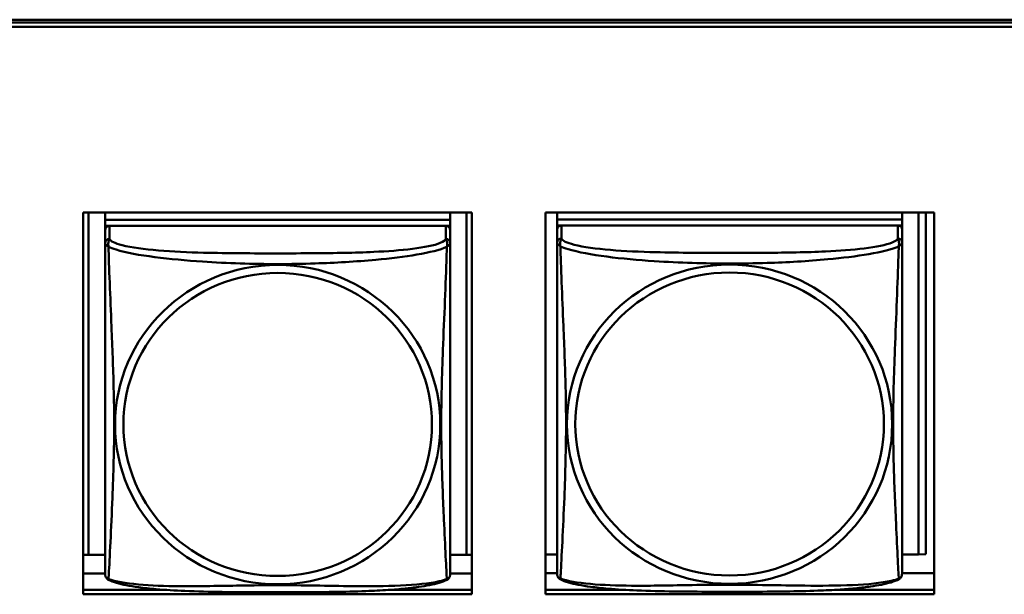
# Model space of a CAD drawing. Header units: inches. Extents: x 7.7 to 68.4, y -5.1 to 39.9.
# Tile 88 of 172: x 45.8 to 47.1, y 18 to 18.8. Entities that reach past the tile are written whole.
import ezdxf

# ---------------------------------------------------------------- set-up
doc = ezdxf.new("R2010")
doc.units = ezdxf.units.IN
doc.header["$MEASUREMENT"] = 0
doc.layers.add('Visible Edges(ROSSANSI)', color=7, linetype='Continuous', lineweight=50)
doc.layers.add('Visible Tangent Edges(ROSSANSI)', color=7, linetype='Continuous', lineweight=50)

msp = doc.modelspace()

# ---------------------------------------------------------------- linework, layer by layer
at = {"layer": 'Visible Edges(ROSSANSI)'}
for p, q in [((40.4676, 18.7686), (52.3623, 18.7686)), ((40.4676, 18.765), (52.3622, 18.765)), ((52.3622, 18.7589), (40.4676, 18.7589)), ((45.8397, 17.9817), (45.8397, 18.5045)), ((45.8397, 18.5045), (46.3721, 18.5045)), ((45.8471, 18.0357), (45.8471, 18.5045)), ((45.8698, 18.5045), (45.8698, 18.4945)), ((46.3422, 18.5045), (46.3422, 18.4945)), ((46.3648, 18.5045), (46.3648, 18.0357)), ((46.3721, 18.5045), (46.3721, 17.9817)), ((46.4727, 17.9817), (46.4727, 18.5045)), ((46.4727, 18.5045), (47.0051, 18.5045)), ((46.4887, 18.5045), (46.4887, 18.4951)), ((46.4887, 18.4811), (46.4887, 18.5045)), ((46.9611, 18.5045), (46.9611, 18.4951)), ((46.9838, 18.5045), (46.9838, 18.0364)), ((46.9936, 18.5045), (46.9936, 18.0368)), ((47.0051, 18.5045), (47.0051, 17.9817)), ((46.3422, 18.4945), (45.8698, 18.4945)), ((45.8698, 18.4945), (45.8698, 18.4863)), ((45.8698, 18.4945), (45.8698, 18.4945)), ((45.8698, 18.4945), (46.3422, 18.4945)), ((46.3422, 18.4945), (46.3422, 18.4863)), ((46.3422, 18.4945), (46.3422, 18.4945)), ((46.9611, 18.4951), (46.4887, 18.4951)), ((46.4887, 18.4951), (46.4887, 18.4869)), ((46.4887, 18.4951), (46.4887, 18.4951)), ((46.4887, 18.4951), (46.9611, 18.4951)), ((46.9611, 18.4951), (46.9611, 18.4869)), ((46.9611, 18.4951), (46.9611, 18.4951)), ((45.8698, 18.4805), (45.8698, 18.4863)), ((45.8698, 18.4863), (45.8756, 18.4863)), ((45.8698, 18.4805), (45.8698, 18.4628)), ((46.3363, 18.4863), (45.8757, 18.4863)), ((46.3364, 18.4863), (46.3422, 18.4863)), ((46.3422, 18.4863), (46.3422, 18.4805)), ((46.3422, 18.4628), (46.3422, 18.4805)), ((46.4887, 18.4812), (46.4887, 18.4869)), ((46.4887, 18.4869), (46.4945, 18.4869)), ((46.4887, 18.4811), (46.4887, 18.0289)), ((46.9552, 18.4869), (46.4946, 18.4869)), ((46.9553, 18.4869), (46.9611, 18.4869)), ((46.9611, 18.4869), (46.9611, 18.4812)), ((46.9611, 18.4634), (46.9611, 18.4811)), ((46.9611, 18.4634), (46.9611, 18.4634)), ((46.4887, 18.0586), (46.4887, 18.0313)), ((45.8471, 18.0357), (45.8397, 18.036)), ((45.8698, 18.0357), (45.8471, 18.0357)), ((46.3648, 18.0357), (46.3422, 18.0357)), ((46.3648, 18.0357), (46.3721, 18.036)), ((46.4887, 18.0364), (46.4727, 18.0364)), ((46.4887, 18.0313), (46.4887, 18.0289)), ((46.9838, 18.0364), (46.9611, 18.0364)), ((46.9838, 18.0364), (46.9936, 18.0368)), ((46.4887, 18.0112), (46.4887, 18.0289)), ((45.8698, 18.0101), (45.8397, 18.0101)), ((46.3721, 18.0101), (46.3422, 18.0101)), ((46.4887, 18.0107), (46.4727, 18.0107)), ((46.4887, 18.0112), (46.4887, 18.0112)), ((47.0051, 18.0107), (46.9611, 18.0107)), ((45.8397, 17.9878), (45.9521, 17.9878)), ((46.3721, 17.9817), (45.8397, 17.9817)), ((46.2598, 17.9878), (46.3721, 17.9878)), ((46.4727, 17.9878), (46.5813, 17.9878)), ((47.0051, 17.9817), (46.4727, 17.9817)), ((46.8686, 17.9878), (47.0051, 17.9878))]:
    msp.add_line(p, q, dxfattribs=at)
for centre, start, end in [((45.8835, 18.0098), 180, 189.1496), ((46.3284, 18.0098), 350.8504, 360)]:
    msp.add_arc(centre, 0.0138, start, end, dxfattribs=at)
for centre, major_axis, start_param, end_param in [((45.8757, 18.4805), (-0.00591, 0), 4.712389, 6.283185), ((46.3363, 18.4805), (0.00591, 0), 0, 1.570796), ((46.4946, 18.4811), (-0.00591, 0), 4.712366, 6.283162), ((46.9552, 18.4811), (0.00591, 0), 6.283162, 7.853958)]:
    msp.add_ellipse(centre, major_axis=major_axis, ratio=0.981793, start_param=start_param, end_param=end_param, dxfattribs=at)
for points, knots in [([(45.8698, 18.4628), (45.8698, 18.4602), (45.8698, 18.4556), (45.8698, 18.4495), (45.8698, 18.4382), (45.8698, 18.4218), (45.8698, 18.404), (45.8698, 18.3861), (45.8698, 18.3669), (45.8698, 18.3478), (45.8698, 18.3207), (45.8698, 18.2935), (45.8698, 18.2667), (45.8698, 18.25), (45.8698, 18.2333), (45.8698, 18.2167), (45.8698, 18.1835), (45.8698, 18.1503), (45.8698, 18.1181), (45.8698, 18.0779), (45.8698, 18.0375), (45.8698, 18.0189), (45.8698, 18.0131), (45.8698, 18.0099), (45.8698, 18.0098)], [0.325731, 0.325731, 0.325731, 0.325731, 0.404774, 0.404774, 0.404774, 0.550532, 0.550532, 0.550532, 0.69629, 0.69629, 0.69629, 0.902598, 0.902598, 0.902598, 1.03154, 1.03154, 1.03154, 1.289425, 1.289425, 1.289425, 1.610774, 1.610774, 1.610774, 1.710218, 1.710218, 1.710218, 1.710218]), ([(46.3422, 18.0098), (46.3422, 18.0098), (46.3422, 18.0107), (46.3422, 18.0124), (46.3422, 18.0171), (46.3422, 18.028), (46.3422, 18.0418), (46.3422, 18.0556), (46.3422, 18.0722), (46.3422, 18.0896), (46.3422, 18.1143), (46.3422, 18.1406), (46.3422, 18.167), (46.3422, 18.1835), (46.3422, 18.2001), (46.3422, 18.2167), (46.3422, 18.2499), (46.3422, 18.2832), (46.3422, 18.3172), (46.3422, 18.3595), (46.3422, 18.4053), (46.3422, 18.4369), (46.3422, 18.4493), (46.3422, 18.4587), (46.3422, 18.4628)], [0.352862, 0.352862, 0.352862, 0.352862, 0.404774, 0.404774, 0.404774, 0.550532, 0.550532, 0.550532, 0.69629, 0.69629, 0.69629, 0.902598, 0.902598, 0.902598, 1.03154, 1.03154, 1.03154, 1.289425, 1.289425, 1.289425, 1.610774, 1.610774, 1.610774, 1.73735, 1.73735, 1.73735, 1.73735]), ([(46.9611, 18.4634), (46.9611, 18.4614), (46.9611, 18.4579), (46.9611, 18.4486), (46.9611, 18.4425), (46.9611, 18.4277), (46.9611, 18.4187), (46.9611, 18.403), (46.9611, 18.3967), (46.9611, 18.3824), (46.9611, 18.3745), (46.9611, 18.3564), (46.9611, 18.3461), (46.9611, 18.3211), (46.9611, 18.3064), (46.9611, 18.2739), (46.9611, 18.2559), (46.9611, 18.2202), (46.9611, 18.2023), (46.9611, 18.1668), (46.9611, 18.1491), (46.9611, 18.123), (46.9611, 18.1143), (46.9611, 18.0913), (46.9611, 18.0774), (46.9611, 18.0568), (46.9611, 18.0495), (46.9611, 18.0378), (46.9611, 18.0331), (46.9611, 18.0255), (46.9611, 18.0224), (46.9611, 18.0174), (46.9611, 18.0155), (46.9611, 18.0129), (46.9611, 18.012), (46.9611, 18.0111), (46.9611, 18.0109), (46.9611, 18.0106), (46.9611, 18.0106), (46.9611, 18.0105), (46.9611, 18.0105), (46.9611, 18.0105), (46.9611, 18.0105), (46.9611, 18.0105), (46.9611, 18.0105), (46.9611, 18.0105), (46.9611, 18.0105), (46.9611, 18.0104), (46.9611, 18.0104), (46.9611, 18.0104), (46.9611, 18.0104), (46.9611, 18.0104), (46.9611, 18.0104), (46.9611, 18.0104), (46.9611, 18.0103), (46.9611, 18.0103), (46.9611, 18.0103), (46.9611, 18.0102), (46.9619, 18.0142), (46.961, 18.0083)], [-1.737343, -1.737343, -1.737343, -1.737343, -1.672944, -1.672944, -1.604422, -1.604422, -1.52499, -1.52499, -1.474054, -1.474054, -1.413069, -1.413069, -1.334757, -1.334757, -1.223483, -1.223483, -1.085035, -1.085035, -0.946588, -0.946588, -0.80814, -0.80814, -0.738916, -0.738916, -0.621545, -0.621545, -0.551982, -0.551982, -0.498632, -0.498632, -0.453561, -0.453561, -0.41439, -0.41439, -0.383629, -0.383629, -0.368248, -0.368248, -0.360558, -0.360558, -0.356713, -0.356713, -0.35479, -0.35479, -0.353829, -0.353829, -0.353348, -0.353348, -0.353108, -0.353108, -0.353059, -0.353059, -0.352994, -0.352994, -0.352945, -0.352945, -0.352913, -0.352913, -0.352868, -0.352868, -0.352868, -0.352868]), ([(45.8739, 18.0017), (45.8734, 18.002), (45.8729, 18.0024), (45.872, 18.0032), (45.8716, 18.0037), (45.871, 18.0046), (45.8707, 18.005), (45.8704, 18.0058), (45.8703, 18.0062), (45.8701, 18.007), (45.87, 18.0073), (45.8699, 18.0076)], [0.02273771, 0.02273771, 0.02273771, 0.02273771, 0.02954865, 0.02954865, 0.03635958, 0.03635958, 0.04317052, 0.04317052, 0.04998146, 0.04998146, 0.0567924, 0.0567924, 0.0567924, 0.0567924]), ([(46.338, 18.0017), (46.3386, 18.002), (46.3391, 18.0024), (46.34, 18.0032), (46.3404, 18.0037), (46.341, 18.0046), (46.3412, 18.005), (46.3416, 18.0058), (46.3417, 18.0062), (46.3419, 18.007), (46.342, 18.0073), (46.342, 18.0076)], [0.02273771, 0.02273771, 0.02273771, 0.02273771, 0.02954865, 0.02954865, 0.03635958, 0.03635958, 0.04317052, 0.04317052, 0.04998146, 0.04998146, 0.0567924, 0.0567924, 0.0567924, 0.0567924]), ([(46.4887, 18.0112), (46.4887, 18.0111), (46.4887, 18.011), (46.4887, 18.0109), (46.4887, 18.0108), (46.4887, 18.0107), (46.4887, 18.0106), (46.4887, 18.0106), (46.4887, 18.0105), (46.4887, 18.0105), (46.4887, 18.0105), (46.4887, 18.0105), (46.4887, 18.0105), (46.4887, 18.0105), (46.4887, 18.0105), (46.4887, 18.0105), (46.4887, 18.0105), (46.4887, 18.0104), (46.4887, 18.0104), (46.4887, 18.0104), (46.4887, 18.0104), (46.4887, 18.0104), (46.4887, 18.0104), (46.4887, 18.0104), (46.4887, 18.0104), (46.4887, 18.0103), (46.4887, 18.0103), (46.4887, 18.0101), (46.4881, 18.0133), (46.4889, 18.0083)], [-1.737338, -1.737338, -1.737338, -1.737338, -1.7319152, -1.7319152, -1.7264924, -1.7264924, -1.72106959, -1.72106959, -1.71564679, -1.71564679, -1.71293539, -1.71293539, -1.71157969, -1.71157969, -1.71090184, -1.71090184, -1.71056291, -1.71056291, -1.71045007, -1.71045007, -1.71040727, -1.71040727, -1.71034618, -1.71034618, -1.71029647, -1.71029647, -1.71026337, -1.71026337, -1.71022399, -1.71022399, -1.71022399, -1.71022399]), ([(46.4929, 18.0024), (46.4923, 18.0027), (46.4918, 18.003), (46.4909, 18.0039), (46.4905, 18.0043), (46.4899, 18.0052), (46.4897, 18.0057), (46.4893, 18.0065), (46.4892, 18.0069), (46.489, 18.0076), (46.4889, 18.008), (46.4889, 18.0083)], [0.02273801, 0.02273801, 0.02273801, 0.02273801, 0.02955005, 0.02955005, 0.03636208, 0.03636208, 0.04317412, 0.04317412, 0.04998616, 0.04998616, 0.05679819, 0.05679819, 0.05679819, 0.05679819]), ([(46.9569, 18.0024), (46.9575, 18.0027), (46.958, 18.003), (46.9589, 18.0039), (46.9593, 18.0043), (46.9599, 18.0052), (46.9601, 18.0056), (46.9605, 18.0065), (46.9606, 18.0069), (46.9608, 18.0076), (46.9609, 18.008), (46.961, 18.0083)], [0.0227374, 0.0227374, 0.0227374, 0.0227374, 0.02954725, 0.02954725, 0.03635709, 0.03635709, 0.04316693, 0.04316693, 0.04997677, 0.04997677, 0.05678661, 0.05678661, 0.05678661, 0.05678661]), ([(46.338, 18.0017), (46.3346, 18), (46.3311, 17.9987), (46.3231, 17.9963), (46.3187, 17.9952), (46.3092, 17.9933), (46.3042, 17.9925), (46.293, 17.9909), (46.2868, 17.9902), (46.2729, 17.9888), (46.2652, 17.9881), (46.2474, 17.987), (46.2371, 17.9865), (46.2122, 17.9855), (46.1975, 17.9852), (46.1658, 17.9847), (46.1488, 17.9846), (46.1148, 17.9845), (46.0978, 17.9845), (46.0638, 17.9846), (46.0468, 17.9847), (46.0128, 17.9852), (45.9956, 17.9856), (45.9654, 17.9869), (45.9523, 17.9877), (45.9313, 17.9895), (45.9232, 17.9904), (45.9096, 17.9922), (45.9039, 17.9931), (45.8938, 17.9951), (45.8894, 17.9961), (45.8812, 17.9985), (45.8775, 17.9999), (45.8739, 18.0017)], [-1.678204, -1.678204, -1.678204, -1.678204, -1.629815, -1.629815, -1.580861, -1.580861, -1.532583, -1.532583, -1.479316, -1.479316, -1.416961, -1.416961, -1.337799, -1.337799, -1.226353, -1.226353, -1.09702, -1.09702, -0.967687, -0.967687, -0.838354, -0.838354, -0.709022, -0.709022, -0.60577, -0.60577, -0.53827, -0.53827, -0.483941, -0.483941, -0.435529, -0.435529, -0.384876, -0.384876, -0.384876, -0.384876]), ([(46.9569, 18.0024), (46.9536, 18.0006), (46.95, 17.9993), (46.942, 17.9969), (46.9376, 17.9958), (46.9281, 17.994), (46.9231, 17.9931), (46.9119, 17.9915), (46.9057, 17.9908), (46.8918, 17.9894), (46.8841, 17.9888), (46.8663, 17.9876), (46.8561, 17.9871), (46.8312, 17.9862), (46.8164, 17.9858), (46.7848, 17.9854), (46.7677, 17.9853), (46.7337, 17.9852), (46.7167, 17.9852), (46.6827, 17.9853), (46.6657, 17.9854), (46.6317, 17.9859), (46.6145, 17.9863), (46.5843, 17.9876), (46.5712, 17.9883), (46.5502, 17.9901), (46.5422, 17.991), (46.5285, 17.9928), (46.5228, 17.9938), (46.5128, 17.9957), (46.5083, 17.9968), (46.5001, 17.9992), (46.4964, 18.0005), (46.4929, 18.0024)], [-1.678204, -1.678204, -1.678204, -1.678204, -1.629816, -1.629816, -1.580861, -1.580861, -1.532582, -1.532582, -1.479316, -1.479316, -1.416961, -1.416961, -1.337798, -1.337798, -1.226353, -1.226353, -1.09702, -1.09702, -0.967687, -0.967687, -0.838354, -0.838354, -0.709021, -0.709021, -0.60577, -0.60577, -0.53827, -0.53827, -0.483941, -0.483941, -0.435529, -0.435529, -0.384876, -0.384876, -0.384876, -0.384876])]:
    msp.add_open_spline(points, degree=3, knots=knots, dxfattribs=at)
at = {"layer": 'Visible Tangent Edges(ROSSANSI)'}
for p, q in [((45.8757, 18.4686), (45.8757, 18.4863)), ((46.3363, 18.4863), (46.3363, 18.4686)), ((46.4887, 18.4811), (46.4887, 18.4634)), ((46.4946, 18.4692), (46.4946, 18.4869)), ((46.9552, 18.4869), (46.9552, 18.4692))]:
    msp.add_line(p, q, dxfattribs=at)
for centre, major_axis, start_param, end_param in [((45.8757, 18.4628), (-0.00591, 0), 4.712389, 6.283185), ((46.3363, 18.4628), (0.00591, 0), 0, 1.570796), ((46.4946, 18.4634), (-0.00591, 0), 4.712366, 6.283162), ((46.9552, 18.4634), (0.00591, 0), 6.283162, 7.853958)]:
    msp.add_ellipse(centre, major_axis=major_axis, ratio=0.981793, start_param=start_param, end_param=end_param, dxfattribs=at)
for centre, major_axis in [((46.106, 18.2141), (0.2227, 0)), ((46.106, 18.2143), (0.2113, 0)), ((46.7249, 18.2147), (0.2227, 0)), ((46.7249, 18.2149), (0.2113, 0))]:
    msp.add_ellipse(centre, major_axis=major_axis, ratio=0.981793, dxfattribs=at)
for points, knots in [([(45.8698, 18.4628), (45.8698, 18.4625), (45.8698, 18.4622), (45.8698, 18.4618), (45.8699, 18.4616), (45.87, 18.4613), (45.8701, 18.4612), (45.8702, 18.461), (45.8703, 18.4609), (45.8705, 18.4607), (45.8707, 18.4605), (45.8713, 18.4599), (45.8717, 18.4595), (45.8729, 18.4586), (45.8735, 18.4581), (45.8743, 18.4575)], [-0.0844808, -0.0844808, -0.0844808, -0.0844808, -0.06943799, -0.06943799, -0.05587828, -0.05587828, -0.04740346, -0.04740346, -0.04210669, -0.04210669, -0.03151317, -0.03151317, -0.01456352, -0.01456352, 0.00026741, 0.00026741, 0.00026741, 0.00026741]), ([(45.8743, 18.4575), (45.8741, 18.4586), (45.874, 18.4597), (45.8739, 18.4616), (45.874, 18.4626), (45.8741, 18.4639), (45.8742, 18.4643), (45.8744, 18.465), (45.8745, 18.4652), (45.8746, 18.4657), (45.8747, 18.4659), (45.875, 18.4667), (45.8751, 18.467), (45.8754, 18.4678), (45.8756, 18.4682), (45.8757, 18.4686)], [-0.00026741, -0.00026741, -0.00026741, -0.00026741, 0.01456352, 0.01456352, 0.03151317, 0.03151317, 0.04210669, 0.04210669, 0.04740346, 0.04740346, 0.05587828, 0.05587828, 0.06943799, 0.06943799, 0.0844808, 0.0844808, 0.0844808, 0.0844808]), ([(46.3363, 18.4686), (46.3357, 18.4666), (46.333, 18.4646), (46.3286, 18.4629), (46.3205, 18.4596), (46.3066, 18.4568), (46.2904, 18.4548), (46.2743, 18.4528), (46.2561, 18.4515), (46.2375, 18.4506), (46.2111, 18.4494), (46.1838, 18.449), (46.1567, 18.4488), (46.1398, 18.4487), (46.1229, 18.4486), (46.106, 18.4486), (46.0721, 18.4486), (46.0383, 18.4487), (46.0046, 18.4495), (45.9626, 18.4506), (45.9186, 18.4533), (45.8931, 18.4598), (45.883, 18.4623), (45.8766, 18.4654), (45.8757, 18.4686)], [0.325731, 0.325731, 0.325731, 0.325731, 0.404774, 0.404774, 0.404774, 0.550532, 0.550532, 0.550532, 0.69629, 0.69629, 0.69629, 0.902598, 0.902598, 0.902598, 1.03154, 1.03154, 1.03154, 1.289425, 1.289425, 1.289425, 1.610774, 1.610774, 1.610774, 1.73735, 1.73735, 1.73735, 1.73735]), ([(46.3363, 18.4686), (46.3364, 18.4682), (46.3365, 18.4678), (46.3368, 18.467), (46.337, 18.4667), (46.3373, 18.4659), (46.3374, 18.4657), (46.3375, 18.4652), (46.3376, 18.465), (46.3377, 18.4643), (46.3378, 18.4639), (46.338, 18.4626), (46.3381, 18.4616), (46.338, 18.4597), (46.3379, 18.4586), (46.3377, 18.4575)], [-0.0844808, -0.0844808, -0.0844808, -0.0844808, -0.06943799, -0.06943799, -0.05587828, -0.05587828, -0.04740346, -0.04740346, -0.04210669, -0.04210669, -0.03151317, -0.03151317, -0.01456352, -0.01456352, 0.00026741, 0.00026741, 0.00026741, 0.00026741]), ([(46.3377, 18.4575), (46.3384, 18.4581), (46.3391, 18.4586), (46.3402, 18.4595), (46.3407, 18.4599), (46.3413, 18.4605), (46.3415, 18.4607), (46.3417, 18.4609), (46.3417, 18.461), (46.3419, 18.4612), (46.342, 18.4613), (46.3421, 18.4616), (46.3421, 18.4618), (46.3422, 18.4622), (46.3422, 18.4625), (46.3422, 18.4628)], [-0.00026741, -0.00026741, -0.00026741, -0.00026741, 0.01456352, 0.01456352, 0.03151317, 0.03151317, 0.04210669, 0.04210669, 0.04740346, 0.04740346, 0.05587828, 0.05587828, 0.06943799, 0.06943799, 0.0844808, 0.0844808, 0.0844808, 0.0844808]), ([(46.4887, 18.4634), (46.4887, 18.4631), (46.4887, 18.4629), (46.4888, 18.4625), (46.4888, 18.4623), (46.4889, 18.462), (46.489, 18.4619), (46.4892, 18.4617), (46.4892, 18.4616), (46.4895, 18.4613), (46.4896, 18.4611), (46.4902, 18.4606), (46.4907, 18.4602), (46.4918, 18.4593), (46.4925, 18.4587), (46.4932, 18.4582)], [-0.0844808, -0.0844808, -0.0844808, -0.0844808, -0.06943799, -0.06943799, -0.05587828, -0.05587828, -0.04740346, -0.04740346, -0.04210669, -0.04210669, -0.03151317, -0.03151317, -0.01456352, -0.01456352, 0.00026741, 0.00026741, 0.00026741, 0.00026741]), ([(46.4887, 18.4634), (46.4887, 18.4609), (46.4887, 18.4563), (46.4887, 18.4501), (46.4887, 18.4389), (46.4887, 18.4225), (46.4887, 18.4046), (46.4887, 18.3868), (46.4887, 18.3676), (46.4887, 18.3484), (46.4887, 18.3213), (46.4887, 18.2941), (46.4887, 18.2674), (46.4887, 18.2506), (46.4887, 18.234), (46.4887, 18.2174), (46.4887, 18.1841), (46.4887, 18.1509), (46.4887, 18.1187), (46.4887, 18.0786), (46.4887, 18.0381), (46.4887, 18.0195), (46.4887, 18.0122), (46.4887, 18.009), (46.4887, 18.0112)], [0.325731, 0.325731, 0.325731, 0.325731, 0.404774, 0.404774, 0.404774, 0.550532, 0.550532, 0.550532, 0.69629, 0.69629, 0.69629, 0.902598, 0.902598, 0.902598, 1.03154, 1.03154, 1.03154, 1.289425, 1.289425, 1.289425, 1.610774, 1.610774, 1.610774, 1.73735, 1.73735, 1.73735, 1.73735]), ([(46.4932, 18.4582), (46.493, 18.4593), (46.4929, 18.4603), (46.4928, 18.4623), (46.4929, 18.4632), (46.4931, 18.4645), (46.4932, 18.465), (46.4933, 18.4656), (46.4934, 18.4658), (46.4935, 18.4663), (46.4937, 18.4666), (46.4939, 18.4673), (46.4941, 18.4677), (46.4944, 18.4685), (46.4945, 18.4689), (46.4946, 18.4692)], [-0.00026741, -0.00026741, -0.00026741, -0.00026741, 0.01456352, 0.01456352, 0.03151317, 0.03151317, 0.04210669, 0.04210669, 0.04740346, 0.04740346, 0.05587828, 0.05587828, 0.06943799, 0.06943799, 0.0844808, 0.0844808, 0.0844808, 0.0844808]), ([(46.9552, 18.4692), (46.9547, 18.4673), (46.9519, 18.4653), (46.9475, 18.4635), (46.9394, 18.4602), (46.9255, 18.4575), (46.9094, 18.4555), (46.8932, 18.4535), (46.875, 18.4521), (46.8564, 18.4513), (46.83, 18.45), (46.8027, 18.4496), (46.7757, 18.4494), (46.7588, 18.4493), (46.7418, 18.4493), (46.7249, 18.4493), (46.6911, 18.4493), (46.6572, 18.4493), (46.6235, 18.4502), (46.5815, 18.4513), (46.5376, 18.454), (46.512, 18.4605), (46.502, 18.463), (46.4956, 18.4661), (46.4946, 18.4692)], [0.325731, 0.325731, 0.325731, 0.325731, 0.404774, 0.404774, 0.404774, 0.550532, 0.550532, 0.550532, 0.69629, 0.69629, 0.69629, 0.902598, 0.902598, 0.902598, 1.03154, 1.03154, 1.03154, 1.289425, 1.289425, 1.289425, 1.610774, 1.610774, 1.610774, 1.73735, 1.73735, 1.73735, 1.73735]), ([(46.9552, 18.4692), (46.9553, 18.4689), (46.9555, 18.4685), (46.9558, 18.4677), (46.9559, 18.4673), (46.9562, 18.4666), (46.9563, 18.4663), (46.9565, 18.4658), (46.9565, 18.4656), (46.9567, 18.465), (46.9568, 18.4645), (46.9569, 18.4632), (46.957, 18.4623), (46.9569, 18.4603), (46.9568, 18.4593), (46.9566, 18.4581)], [-0.0844808, -0.0844808, -0.0844808, -0.0844808, -0.06943799, -0.06943799, -0.05587828, -0.05587828, -0.04740346, -0.04740346, -0.04210669, -0.04210669, -0.03151317, -0.03151317, -0.01456352, -0.01456352, 0.00026741, 0.00026741, 0.00026741, 0.00026741]), ([(46.9566, 18.4581), (46.9574, 18.4587), (46.958, 18.4592), (46.9592, 18.4602), (46.9596, 18.4606), (46.9602, 18.4611), (46.9604, 18.4613), (46.9606, 18.4616), (46.9607, 18.4617), (46.9608, 18.4619), (46.9609, 18.462), (46.961, 18.4623), (46.9611, 18.4625), (46.9611, 18.4629), (46.9611, 18.4631), (46.9611, 18.4634)], [-0.00026741, -0.00026741, -0.00026741, -0.00026741, 0.01456352, 0.01456352, 0.03151317, 0.03151317, 0.04210669, 0.04210669, 0.04740346, 0.04740346, 0.05587828, 0.05587828, 0.06943799, 0.06943799, 0.08447444, 0.08447444, 0.08447444, 0.08447444]), ([(45.8743, 18.4575), (45.8771, 18.4562), (45.8806, 18.4549), (45.8846, 18.4537), (45.9122, 18.4454), (45.9593, 18.4403), (46.0028, 18.4374), (46.0377, 18.435), (46.0719, 18.434), (46.106, 18.434), (46.123, 18.434), (46.1401, 18.4343), (46.1572, 18.4348), (46.1847, 18.4357), (46.2129, 18.4373), (46.2405, 18.4398), (46.2601, 18.4416), (46.2794, 18.4439), (46.2967, 18.4469), (46.3139, 18.4499), (46.3288, 18.4535), (46.3377, 18.4575)], [-1.657319, -1.657319, -1.657319, -1.657319, -1.610774, -1.610774, -1.610774, -1.289425, -1.289425, -1.289425, -1.03154, -1.03154, -1.03154, -0.902598, -0.902598, -0.902598, -0.69629, -0.69629, -0.69629, -0.550532, -0.550532, -0.550532, -0.405761, -0.405761, -0.405761, -0.405761]), ([(45.8743, 18.0026), (45.8744, 18.0042), (45.8745, 18.0065), (45.8747, 18.0093), (45.8758, 18.0292), (45.8779, 18.0723), (45.8796, 18.1138), (45.881, 18.1471), (45.882, 18.1806), (45.882, 18.2141), (45.882, 18.2308), (45.8818, 18.2476), (45.8813, 18.2646), (45.8807, 18.2918), (45.8795, 18.3199), (45.8783, 18.3484), (45.8775, 18.3686), (45.8767, 18.3891), (45.8759, 18.4083), (45.8752, 18.4274), (45.8746, 18.4452), (45.8743, 18.4575)], [-1.657319, -1.657319, -1.657319, -1.657319, -1.610774, -1.610774, -1.610774, -1.289425, -1.289425, -1.289425, -1.03154, -1.03154, -1.03154, -0.902598, -0.902598, -0.902598, -0.69629, -0.69629, -0.69629, -0.550532, -0.550532, -0.550532, -0.405761, -0.405761, -0.405761, -0.405761]), ([(46.3377, 18.4575), (46.3376, 18.4535), (46.3374, 18.449), (46.3373, 18.444), (46.3362, 18.4096), (46.334, 18.3604), (46.3323, 18.3165), (46.331, 18.2812), (46.33, 18.2476), (46.33, 18.2141), (46.33, 18.1974), (46.3302, 18.1807), (46.3306, 18.1639), (46.3313, 18.1372), (46.3325, 18.11), (46.3336, 18.0842), (46.3345, 18.066), (46.3353, 18.0485), (46.336, 18.0338), (46.3367, 18.0192), (46.3373, 18.0076), (46.3377, 18.0026)], [-1.657319, -1.657319, -1.657319, -1.657319, -1.610774, -1.610774, -1.610774, -1.289425, -1.289425, -1.289425, -1.03154, -1.03154, -1.03154, -0.902598, -0.902598, -0.902598, -0.69629, -0.69629, -0.69629, -0.550532, -0.550532, -0.550532, -0.405761, -0.405761, -0.405761, -0.405761]), ([(46.4932, 18.4582), (46.4961, 18.4569), (46.4996, 18.4556), (46.5036, 18.4544), (46.5312, 18.446), (46.5782, 18.4409), (46.6217, 18.438), (46.6567, 18.4357), (46.6908, 18.4347), (46.7249, 18.4347), (46.742, 18.4347), (46.759, 18.4349), (46.7762, 18.4355), (46.8037, 18.4364), (46.8318, 18.4379), (46.8595, 18.4405), (46.879, 18.4423), (46.8984, 18.4446), (46.9157, 18.4476), (46.9328, 18.4505), (46.9478, 18.4541), (46.9566, 18.4581)], [-1.657319, -1.657319, -1.657319, -1.657319, -1.610774, -1.610774, -1.610774, -1.289425, -1.289425, -1.289425, -1.03154, -1.03154, -1.03154, -0.902598, -0.902598, -0.902598, -0.69629, -0.69629, -0.69629, -0.550532, -0.550532, -0.550532, -0.405761, -0.405761, -0.405761, -0.405761]), ([(46.4932, 18.0032), (46.4933, 18.0048), (46.4935, 18.0071), (46.4936, 18.01), (46.4947, 18.0298), (46.4969, 18.073), (46.4986, 18.1145), (46.4999, 18.1478), (46.5009, 18.1813), (46.5009, 18.2148), (46.5009, 18.2315), (46.5007, 18.2483), (46.5003, 18.2653), (46.4996, 18.2925), (46.4985, 18.3205), (46.4973, 18.3491), (46.4964, 18.3693), (46.4956, 18.3898), (46.4949, 18.409), (46.4942, 18.4281), (46.4936, 18.4458), (46.4932, 18.4582)], [-1.657319, -1.657319, -1.657319, -1.657319, -1.610774, -1.610774, -1.610774, -1.289425, -1.289425, -1.289425, -1.03154, -1.03154, -1.03154, -0.902598, -0.902598, -0.902598, -0.69629, -0.69629, -0.69629, -0.550532, -0.550532, -0.550532, -0.405761, -0.405761, -0.405761, -0.405761]), ([(46.9566, 18.4581), (46.9565, 18.4542), (46.9564, 18.4496), (46.9562, 18.4446), (46.9551, 18.4102), (46.953, 18.361), (46.9513, 18.3171), (46.9499, 18.2818), (46.9489, 18.2482), (46.9489, 18.2148), (46.9489, 18.198), (46.9491, 18.1813), (46.9496, 18.1646), (46.9502, 18.1378), (46.9514, 18.1107), (46.9526, 18.0849), (46.9534, 18.0667), (46.9542, 18.0492), (46.9549, 18.0344), (46.9557, 18.0198), (46.9563, 18.0082), (46.9566, 18.0032)], [-1.657319, -1.657319, -1.657319, -1.657319, -1.610774, -1.610774, -1.610774, -1.289425, -1.289425, -1.289425, -1.03154, -1.03154, -1.03154, -0.902598, -0.902598, -0.902598, -0.69629, -0.69629, -0.69629, -0.550532, -0.550532, -0.550532, -0.405761, -0.405761, -0.405761, -0.405761]), ([(45.8743, 18.0026), (45.8735, 18.0028), (45.8729, 18.003), (45.8717, 18.0038), (45.8713, 18.0043), (45.8707, 18.0052), (45.8705, 18.0056), (45.8703, 18.0062), (45.8702, 18.0064), (45.8701, 18.0069), (45.87, 18.0072), (45.8699, 18.0076), (45.8699, 18.0076), (45.8699, 18.0076)], [-0.00026741, -0.00026741, -0.00026741, -0.00026741, 0.01456352, 0.01456352, 0.03151317, 0.03151317, 0.04210669, 0.04210669, 0.04740346, 0.04740346, 0.05587828, 0.05587828, 0.0567924, 0.0567924, 0.0567924, 0.0567924]), ([(45.8739, 18.0017), (45.8739, 18.0017), (45.8739, 18.0018), (45.874, 18.002), (45.8741, 18.0022), (45.8743, 18.0026)], [-0.02273771, -0.02273771, -0.02273771, -0.02273771, -0.01456352, -0.01456352, 0.00026741, 0.00026741, 0.00026741, 0.00026741]), ([(46.3377, 18.0026), (46.3348, 18.0015), (46.3313, 18.0005), (46.3273, 17.9996), (46.2997, 17.9934), (46.2527, 17.9925), (46.2092, 17.9929), (46.1742, 17.9933), (46.1401, 17.9942), (46.106, 17.9942), (46.0889, 17.9942), (46.0719, 17.994), (46.0547, 17.9937), (46.0272, 17.9933), (45.9991, 17.9926), (45.9714, 17.9928), (45.9519, 17.993), (45.9325, 17.9937), (45.9152, 17.9952), (45.8981, 17.9968), (45.8831, 17.9992), (45.8743, 18.0026)], [-1.657319, -1.657319, -1.657319, -1.657319, -1.610774, -1.610774, -1.610774, -1.289425, -1.289425, -1.289425, -1.03154, -1.03154, -1.03154, -0.902598, -0.902598, -0.902598, -0.69629, -0.69629, -0.69629, -0.550532, -0.550532, -0.550532, -0.405761, -0.405761, -0.405761, -0.405761]), ([(46.342, 18.0076), (46.342, 18.0076), (46.342, 18.0076), (46.342, 18.0072), (46.3419, 18.0069), (46.3417, 18.0064), (46.3417, 18.0062), (46.3415, 18.0056), (46.3413, 18.0052), (46.3407, 18.0043), (46.3402, 18.0038), (46.3391, 18.003), (46.3384, 18.0028), (46.3377, 18.0026)], [-0.0567924, -0.0567924, -0.0567924, -0.0567924, -0.05587828, -0.05587828, -0.04740346, -0.04740346, -0.04210669, -0.04210669, -0.03151317, -0.03151317, -0.01456352, -0.01456352, 0.00026741, 0.00026741, 0.00026741, 0.00026741]), ([(46.3377, 18.0026), (46.3379, 18.0022), (46.338, 18.002), (46.338, 18.0018), (46.338, 18.0017), (46.338, 18.0017)], [-0.00026741, -0.00026741, -0.00026741, -0.00026741, 0.01456352, 0.01456352, 0.02273771, 0.02273771, 0.02273771, 0.02273771]), ([(46.4932, 18.0032), (46.4925, 18.0034), (46.4918, 18.0037), (46.4907, 18.0045), (46.4902, 18.005), (46.4896, 18.0059), (46.4894, 18.0063), (46.4892, 18.0068), (46.4892, 18.007), (46.489, 18.0075), (46.4889, 18.0079), (46.4889, 18.0082), (46.4889, 18.0083), (46.4889, 18.0083)], [-0.00026741, -0.00026741, -0.00026741, -0.00026741, 0.01456352, 0.01456352, 0.03151317, 0.03151317, 0.04210669, 0.04210669, 0.04740346, 0.04740346, 0.05587828, 0.05587828, 0.05679819, 0.05679819, 0.05679819, 0.05679819]), ([(46.4929, 18.0024), (46.4929, 18.0024), (46.4929, 18.0024), (46.4929, 18.0026), (46.493, 18.0029), (46.4932, 18.0032)], [-0.02273801, -0.02273801, -0.02273801, -0.02273801, -0.01456352, -0.01456352, 0.00026741, 0.00026741, 0.00026741, 0.00026741]), ([(46.9566, 18.0032), (46.9538, 18.0021), (46.9503, 18.0011), (46.9463, 18.0002), (46.9186, 17.994), (46.8716, 17.9931), (46.8281, 17.9936), (46.7932, 17.9939), (46.759, 17.9948), (46.7249, 17.9948), (46.7079, 17.9948), (46.6908, 17.9947), (46.6736, 17.9944), (46.6462, 17.9939), (46.618, 17.9933), (46.5904, 17.9935), (46.5708, 17.9937), (46.5515, 17.9943), (46.5342, 17.9959), (46.517, 17.9974), (46.5021, 17.9999), (46.4932, 18.0032)], [-1.657319, -1.657319, -1.657319, -1.657319, -1.610774, -1.610774, -1.610774, -1.289425, -1.289425, -1.289425, -1.03154, -1.03154, -1.03154, -0.902598, -0.902598, -0.902598, -0.69629, -0.69629, -0.69629, -0.550532, -0.550532, -0.550532, -0.405761, -0.405761, -0.405761, -0.405761]), ([(46.961, 18.0083), (46.961, 18.0082), (46.9609, 18.0082), (46.9609, 18.0079), (46.9608, 18.0075), (46.9607, 18.007), (46.9606, 18.0068), (46.9604, 18.0063), (46.9602, 18.0059), (46.9596, 18.005), (46.9591, 18.0045), (46.958, 18.0037), (46.9574, 18.0034), (46.9566, 18.0032)], [-0.05678661, -0.05678661, -0.05678661, -0.05678661, -0.05587828, -0.05587828, -0.04740346, -0.04740346, -0.04210669, -0.04210669, -0.03151317, -0.03151317, -0.01456352, -0.01456352, 0.00026741, 0.00026741, 0.00026741, 0.00026741]), ([(46.9566, 18.0032), (46.9568, 18.0029), (46.9569, 18.0026), (46.957, 18.0024), (46.957, 18.0024), (46.9569, 18.0024)], [-0.00026741, -0.00026741, -0.00026741, -0.00026741, 0.01456352, 0.01456352, 0.0227374, 0.0227374, 0.0227374, 0.0227374])]:
    msp.add_open_spline(points, degree=3, knots=knots, dxfattribs=at)
msp.add_open_spline([(46.4887, 18.0112), (46.4887, 18.0112), (46.4887, 18.0112), (46.4887, 18.0112)], degree=3, dxfattribs=at)

doc.saveas('drawing.dxf')
